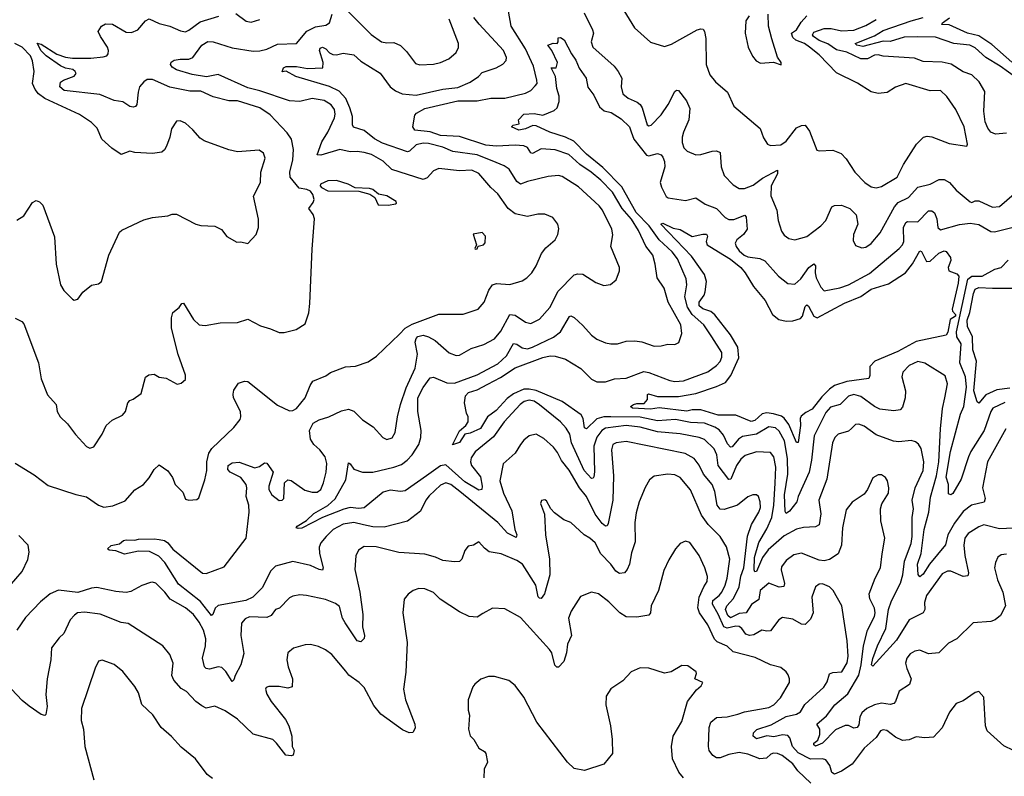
# Model space of a CAD drawing. Extents: x 1443846 to 1577407, y 839182 to 927291.
# Tile 182 of 256: x 1495391 to 1501062, y 880774 to 885133. Entities that reach past the tile are written whole.
import ezdxf

# ---------------------------------------------------------------- set-up
doc = ezdxf.new("R2010")
doc.units = 0

msp = doc.modelspace()

# ---------------------------------------------------------------- linework, layer by layer
at = {"layer": '0CON20XD'}
for points in [[(1501115, 882203.2), (1501035, 882198.8), (1500945, 882221.6), (1500915, 882210.7), (1500855, 882172.1), (1500835, 882145.8), (1500828.6, 882105), (1500834.3, 882045), (1500855.3, 881945), (1500851.7, 881928.3), (1500825, 881925.4), (1500755, 881954.7), (1500734.7, 881955.3), (1500705, 881940.4), (1500615, 881815.6), (1500602.7, 881775), (1500604.6, 881735.4), (1500595.6, 881715), (1500515, 881674.4), (1500441.5, 881558.5), (1500305, 881408.8), (1500296.7, 881415), (1500305, 881453.3), (1500331.7, 881525), (1500380, 881625), (1500394.9, 881735.1), (1500412.8, 881785), (1500465, 881885.8), (1500478.4, 881935), (1500487.2, 882012.8), (1500525.2, 882115), (1500530.7, 882155), (1500530.7, 882265), (1500538.6, 882315), (1500532.1, 882365), (1500549.4, 882435), (1500594.7, 882535), (1500598.6, 882585), (1500582.9, 882662.9), (1500567.7, 882687.7), (1500550.9, 882700.9), (1500525, 882707.9), (1500455, 882701.3), (1500424.7, 882704.7), (1500325, 882740.4), (1500255, 882790.4), (1500225, 882802.7), (1500205, 882801.1), (1500182, 882778), (1500165, 882762.2), (1500104.8, 882745.2), (1500085.4, 882725), (1500072.2, 882695), (1500039.4, 882485), (1499994.7, 882365), (1500006.4, 882285), (1499995, 882222.9), (1499975, 882211.5), (1499905, 882207.8), (1499865, 882197.7), (1499795, 882158.9), (1499702.5, 882077.5), (1499669.8, 882035), (1499635, 881954.5), (1499625, 881951.9), (1499622.3, 881962.3), (1499622.7, 882035), (1499648.5, 882121.5), (1499695, 882200), (1499723.3, 882265), (1499735.4, 882335), (1499741.9, 882461.9), (1499747, 882555), (1499734.1, 882614.1), (1499715, 882638.9), (1499635, 882643.7), (1499569, 882621), (1499545, 882600.8), (1499520.5, 882565), (1499487.5, 882485), (1499475, 882483.3), (1499414.3, 882565), (1499406, 882625), (1499390.8, 882660.8), (1499335, 882713.8), (1499305, 882725.2), (1499195, 882746.1), (1499065, 882758.5), (1498965, 882785.6), (1498885, 882794.8), (1498765, 882779), (1498744.2, 882765), (1498715, 882726.9), (1498697, 882675), (1498702.7, 882527.3), (1498698.8, 882498.8), (1498695, 882490.8), (1498685, 882488.9), (1498642.1, 882535), (1498568.5, 882695), (1498558.9, 882745), (1498539.2, 882779.2), (1498505, 882816.1), (1498384.5, 882914.5), (1498354.4, 882934.4), (1498325, 882940.2), (1498297.3, 882932.7), (1498273.4, 882916.6), (1498181.1, 882815), (1498120.2, 882729.8), (1498015, 882643.2), (1497991.2, 882608.8), (1497986.7, 882585), (1497993.5, 882565), (1498045, 882498.8), (1498054.6, 882445), (1498052.5, 882425), (1498035, 882422.6), (1497955, 882469.7), (1497845, 882567.8), (1497815, 882561.7), (1497735, 882505.4), (1497612.1, 882417.9), (1497585, 882414.6), (1497525, 882421.6), (1497485, 882411.5), (1497375, 882319.5), (1497345, 882316.1), (1497295, 882321.9), (1497257.2, 882312.8), (1497135.7, 882265), (1497015.9, 882204.1), (1496995, 882200.9), (1496984.3, 882205), (1496989.4, 882215), (1497042.2, 882247.8), (1497085, 882286.9), (1497166, 882334), (1497207.5, 882372.5), (1497269.3, 882480.7), (1497285, 882578.8), (1497295, 882573.8), (1497315, 882542.2), (1497366.1, 882526.1), (1497425, 882525.9), (1497545.7, 882555), (1497590, 882570), (1497622.7, 882595), (1497650.8, 882625), (1497689.5, 882685), (1497701.1, 882725), (1497703, 882765), (1497683.6, 882875), (1497684.5, 882955), (1497715, 883014.5), (1497755, 883069.5), (1497775, 883072.7), (1497850.9, 883040.9), (1497895, 883038.2), (1498025, 883085.8), (1498145, 883149.1), (1498194.5, 883195.5), (1498235, 883267.3), (1498255, 883263.8), (1498285, 883241.3), (1498315, 883236.7), (1498345, 883245.2), (1498466, 883304), (1498505.4, 883335), (1498557.4, 883422.6), (1498565, 883425.6), (1498585, 883416.9), (1498635, 883371.4), (1498684.2, 883315), (1498715, 883292), (1498765, 883270), (1498795, 883265.7), (1498835, 883264.4), (1498885, 883280), (1498933.2, 883283.2), (1498975, 883276.4), (1499045, 883252.5), (1499085, 883252.9), (1499125, 883262.9), (1499165, 883260.8), (1499186.9, 883273.1), (1499204.6, 883325.4), (1499199.1, 883375), (1499126, 883505), (1499102.5, 883585), (1499062.2, 883645), (1499052.1, 883725), (1499037.1, 883775), (1498997.6, 883827.6), (1498955, 883918.2), (1498915, 883982.7), (1498860.2, 884045), (1498805, 884139.4), (1498737.9, 884207.9), (1498681.9, 884255), (1498617.9, 884297.9), (1498553.1, 884355), (1498475, 884383.1), (1498395, 884388.2), (1498345, 884360.8), (1498335, 884365.6), (1498315, 884395.5), (1498295, 884405.5), (1498245, 884409.2), (1498136.7, 884403.3), (1498075, 884409.1), (1497925, 884459.4), (1497813.8, 884466.2), (1497755, 884486), (1497666.6, 884496.6), (1497656.2, 884515), (1497667.5, 884582.5), (1497675.8, 884594.2), (1497725, 884621.2), (1497915, 884664.6), (1498025.2, 884664.8), (1498105, 884680), (1498185, 884680.5), (1498305, 884708.8), (1498334.3, 884725), (1498359.4, 884750.6), (1498370.8, 884765), (1498370, 884785), (1498349.7, 884865), (1498304, 884964), (1498221.8, 885095), (1498196, 885235)], [(1498839.2, 885235), (1498932.9, 885085), (1499025, 885003.8), (1499105, 884978.8), (1499145, 884990.8), (1499294, 885075), (1499315, 885080.6), (1499327.4, 885077.4), (1499335.4, 885065.4), (1499343.8, 885025), (1499345.6, 884875), (1499365.6, 884815), (1499398.6, 884775), (1499468.6, 884715), (1499504.6, 884634.6), (1499655.4, 884505.4), (1499675, 884451.2), (1499698.8, 884415), (1499715, 884407.5), (1499775, 884411.5), (1499805, 884432.5), (1499865, 884509.4), (1499895, 884522.9), (1499915, 884524), (1499940.7, 884490.7), (1499981.7, 884381.7), (1499995, 884376.2), (1500075, 884380), (1500121.7, 884361.7), (1500150.5, 884330.5), (1500201.9, 884255), (1500258.6, 884195), (1500295, 884170.5), (1500325, 884163.8), (1500355, 884171.8), (1500445, 884225.7), (1500481.1, 884298.9), (1500556.9, 884415), (1500596.7, 884455), (1500618.8, 884461.2), (1500645, 884458.1), (1500745, 884419.4), (1500845.8, 884404.2), (1500850, 884415), (1500830.4, 884515), (1500783.8, 884615), (1500730.5, 884690.5), (1500695, 884724.2), (1500635, 884723.1), (1500495, 884764.5), (1500436.2, 884743.8), (1500386.6, 884713.4), (1500335, 884707.5), (1500295, 884717.8), (1500217.1, 884767.1), (1500095, 884827.3), (1499995, 884930), (1499941.1, 884975), (1499910.6, 884995), (1499861.8, 885015), (1499845, 885029.6), (1499837.3, 885055), (1499865.8, 885075), (1499892.1, 885117.9), (1499925, 885153.8)], [(1495365, 883413.8), (1495404.1, 883394.1), (1495415, 883380), (1495498.6, 883155), (1495514.4, 883064.4), (1495550.5, 882970.5), (1495601.2, 882915), (1495606, 882875), (1495623.8, 882845), (1495666.2, 882805), (1495712.1, 882742.1), (1495775, 882673.8), (1495795, 882663.8), (1495817.7, 882672.3), (1495866, 882745), (1495888.8, 882795), (1495924.2, 882825.8), (1495983.3, 882855), (1496000, 882875), (1496013.8, 882925), (1496025, 882938), (1496045, 882946), (1496090.5, 882979.5), (1496115, 883072.5), (1496135, 883087.5), (1496165, 883090), (1496195, 883072.5), (1496235, 883067.5), (1496297, 883033), (1496320.7, 883039.3), (1496345, 883060), (1496346.7, 883085), (1496303, 883203), (1496264.3, 883355.7), (1496264.4, 883415.6), (1496272, 883445), (1496308.8, 883475), (1496325, 883497.5), (1496335, 883500), (1496392, 883405), (1496425, 883374), (1496458.3, 883371.7), (1496545, 883386.9), (1496645, 883388.9), (1496705, 883407.1), (1496777.9, 883367.9), (1496835, 883352), (1496885, 883330), (1496915, 883330), (1496983, 883347), (1497035, 883380), (1497056.7, 883443.3), (1497061.7, 883498.3), (1497075, 883810), (1497088.9, 883985), (1497080.6, 884010.6), (1497056.9, 884045), (1497081.2, 884078.8), (1497086.4, 884096.4), (1497078.4, 884125), (1497065, 884143.8), (1497045, 884154.7), (1497001.2, 884161.2), (1496948.2, 884225), (1496947.1, 884255), (1496964.7, 884325), (1496968.9, 884385), (1496956.7, 884445), (1496930.7, 884480.7), (1496833.3, 884585), (1496773.3, 884625), (1496645, 884664.5), (1496594.6, 884664.6), (1496505, 884688.8), (1496435, 884721.5), (1496370.9, 884720.9), (1496255, 884744.4), (1496155, 884787.4), (1496125, 884788.2), (1496105.3, 884774.7), (1496081.8, 884745), (1496073.1, 884715), (1496066.5, 884643.5), (1496058.1, 884631.9), (1496045, 884627.7), (1496025, 884632.1), (1495985, 884659.1), (1495935, 884666.9), (1495851.5, 884701.5), (1495646.7, 884725), (1495622, 884745), (1495626.8, 884773.2), (1495643.3, 884785), (1495705, 884807.5), (1495716.6, 884823.4), (1495711.1, 884835), (1495697.1, 884845), (1495655, 884853.4), (1495625, 884866.7), (1495543.4, 884925), (1495515, 884953.6), (1495491.9, 884998.1), (1495515, 884990.6), (1495605, 884934.3), (1495655, 884916.2), (1495695, 884910.5), (1495801.4, 884911.4), (1495872.2, 884917.8), (1495892, 884925), (1495900, 884935), (1495902.9, 884955), (1495897.5, 884975), (1495856.2, 885035), (1495843.8, 885065), (1495862.1, 885095), (1495885, 885108.7), (1495925, 885106.2), (1496005, 885061.5), (1496035, 885057.8), (1496072, 885075), (1496115, 885126.2), (1496137.3, 885137.3), (1496195, 885110), (1496255, 885096), (1496317.9, 885067.9), (1496345, 885063.1), (1496365, 885071.5), (1496429.8, 885120.2), (1496538, 885152)], [(1497579.2, 883320.8), (1497611.8, 883355), (1497651.7, 883378.3), (1497805, 883436.9), (1497945.7, 883435.7), (1498031.2, 883465), (1498065.5, 883504.5), (1498092.7, 883575), (1498115, 883605.6), (1498136.4, 883613.6), (1498215, 883607.8), (1498285, 883628.6), (1498312, 883645), (1498340.8, 883675), (1498366.2, 883713.8), (1498395.6, 883785), (1498421.5, 883818.5), (1498475.7, 883865), (1498491.4, 883895), (1498497, 883927), (1498490, 883955), (1498462.4, 883992.4), (1498415, 884012.7), (1498375, 884013.1), (1498315, 883998.7), (1498245, 884014.7), (1498204.6, 884045), (1498145, 884129.5), (1498105, 884166.7), (1498035, 884247.3), (1497995, 884266), (1497925, 884262), (1497804.5, 884275.5), (1497775, 884261.9), (1497738.1, 884221.9), (1497715, 884212.1), (1497535, 884270.4), (1497485, 884317.3), (1497416.9, 884355), (1497375, 884368.2), (1497335, 884373.9), (1497295, 884370.9), (1497234.5, 884384.5), (1497125, 884352.3), (1497105, 884354), (1497130.6, 884429.4), (1497166.4, 884485), (1497203.7, 884566.3), (1497208.4, 884588.4), (1497203.2, 884615), (1497185, 884642.7), (1497145, 884666.8), (1497075, 884677.7), (1497005, 884661.1), (1496945, 884664.6), (1496775, 884723.3), (1496705, 884740), (1496535, 884817.5), (1496466.9, 884803.1), (1496385, 884816.1), (1496293.6, 884843.6), (1496268.8, 884858.8), (1496259.6, 884875), (1496262.8, 884887.2), (1496280.7, 884899.3), (1496315, 884905.8), (1496365, 884905.3), (1496388.1, 884915), (1496440.5, 884985), (1496475, 885006.2), (1496505, 885005.5), (1496615, 884971.2), (1496735, 884952), (1496775, 884952.7), (1496815, 884963.1), (1496875, 884991.5), (1496984.7, 884995.3), (1497045, 885066.7), (1497095, 885092.3), (1497155, 885101.1), (1497175, 885114.4), (1497191.2, 885165)], [(1496635, 885168.1), (1496695, 885124.4), (1496725, 885117.8), (1496775, 885133.3)], [(1497272.1, 885192.1), (1497415, 885048.1), (1497475, 885005.7), (1497505, 884999.4), (1497545, 885001.9), (1497585, 884982.9), (1497619.4, 884949.4), (1497670.3, 884880.3), (1497695, 884872.9), (1497775, 884875.7), (1497815, 884885.8), (1497862.1, 884907.9), (1497905, 884943.3), (1497917.9, 884972.1), (1497918.6, 884995), (1497864.5, 885135)], [(1498037.1, 885107.1), (1498007.5, 885145)], [(1498642.3, 885172.3), (1498691.1, 885075), (1498695.6, 885055), (1498683.3, 885005), (1498693.1, 884975), (1498814.5, 884865), (1498838.8, 884835), (1498858.8, 884795), (1498855.6, 884745), (1498865, 884706), (1498895, 884681.2), (1498948.3, 884658.3), (1498964.5, 884644.5), (1498975.5, 884625.5), (1499006, 884526), (1499015, 884521.2), (1499028, 884525), (1499085, 884584.6), (1499126.8, 884643.2), (1499165, 884718), (1499175, 884725.7), (1499185, 884724), (1499232.5, 884665), (1499250.5, 884620.5), (1499244.4, 884555), (1499214.3, 884485), (1499207.5, 884455), (1499206.2, 884425), (1499216.2, 884395), (1499235.8, 884375.8), (1499285, 884354), (1499315, 884355.8), (1499380, 884375), (1499405, 884377.5), (1499425, 884368), (1499431.8, 884285), (1499449.4, 884235), (1499500.7, 884180.7), (1499535, 884160.8), (1499565, 884159.2), (1499615, 884178.5), (1499670, 884220), (1499756.2, 884265), (1499755.3, 884245), (1499720, 884175), (1499717.5, 884117.5), (1499751.4, 884035), (1499759.4, 883975), (1499779.2, 883915), (1499795, 883891.2), (1499821.7, 883871.7), (1499855, 883864.3), (1499925, 883884.4), (1500005.2, 883944.8), (1500034.5, 883975), (1500068, 884055), (1500085, 884062.2), (1500125, 884063.3), (1500172.5, 884045), (1500208.2, 884008.2), (1500218.5, 883955), (1500193.6, 883895), (1500191.1, 883861.1), (1500205, 883831.4), (1500242.2, 883817.8), (1500265, 883822.7), (1500295, 883843.6), (1500347.5, 883905), (1500430, 884055), (1500450.8, 884079.2), (1500511.2, 884108.8), (1500565, 884166.9), (1500635, 884185.4), (1500687.8, 884212.2), (1500715, 884211.8), (1500745.7, 884195), (1500785, 884150.6), (1500865, 884084), (1500875, 884080), (1500895, 884089.2), (1500915, 884089.4), (1500995, 884052.5), (1501035, 884056.7), (1501119.8, 884130.2)], [(1499592.5, 885155), (1499573.3, 885125), (1499570, 885055), (1499586.7, 884975), (1499611.7, 884921.7), (1499632.5, 884895), (1499657, 884883), (1499733, 884887), (1499777, 884873), (1499776.2, 884885), (1499756.7, 884916.7), (1499722.9, 885022.9), (1499704.4, 885095), (1499701.4, 885165)], [(1501134.6, 884795), (1501039.1, 884865), (1500955.4, 884915), (1500895, 884971.3), (1500864.6, 884985.4), (1500771.2, 884995), (1500665, 885030.9), (1500563.9, 885033.9), (1500485, 885031.1), (1500405, 885007.8), (1500365, 885009.3), (1500248.2, 884978.2), (1500212.5, 884985), (1500204, 884995), (1500315, 885038.7), (1500365, 885069.3), (1500525, 885126.3), (1500595.2, 885144.8)], [(1501075, 882052.9), (1501045, 882049.2), (1501025, 882036.2), (1501010.8, 882005), (1501006.2, 881975), (1501024, 881905), (1501054.3, 881835), (1501070, 881755), (1501039.5, 881700.5), (1501010, 881675), (1500985.4, 881664.6), (1500882.4, 881657.6), (1500788, 881565), (1500740.2, 881539.8), (1500685, 881484.3), (1500625, 881480), (1500575, 881500.9), (1500546, 881494), (1500520.5, 881479.5), (1500500.5, 881455), (1500493.6, 881425), (1500500, 881395), (1500526.5, 881335), (1500517.1, 881302.9), (1500456.7, 881265), (1500435.6, 881205), (1500425, 881192.9), (1500405, 881187.3), (1500355, 881194.7), (1500315, 881186.3), (1500270.4, 881165), (1500241.2, 881138.8), (1500229.7, 881115), (1500225, 881070), (1500214.6, 881055.4), (1500195, 881050.6), (1500165, 881066), (1500145, 881067.3), (1500089, 881041), (1500015, 880964.2), (1499975, 880947.8), (1499964.7, 880954.7), (1499964.6, 880965), (1499988.5, 880981.5), (1500000.2, 881015), (1500000, 881045), (1499983.3, 881075), (1500037.4, 881122.6), (1500086.2, 881185), (1500161.7, 881248.3), (1500223.4, 881356.6), (1500238.6, 881415), (1500250.7, 881525), (1500273.6, 881616.4), (1500314.7, 881695), (1500318.5, 881715), (1500315, 881742.5), (1500287, 881797), (1500284.6, 881825), (1500318.5, 881915), (1500348.7, 881975), (1500358, 882055), (1500374.5, 882145), (1500351.5, 882245), (1500350, 882315), (1500357, 882343), (1500394.3, 882405), (1500397.8, 882435), (1500390, 882475), (1500378.8, 882495), (1500355, 882511.2), (1500335, 882511.2), (1500305.9, 882494.1), (1500274.2, 882425.8), (1500255, 882398.8), (1500186.6, 882353.4), (1500151.1, 882308.9), (1500130.9, 882205), (1500123.8, 882105), (1500105.6, 882055), (1500055, 882023.5), (1500025, 882015.4), (1499995, 882019.6), (1499895, 882058.5), (1499850.7, 882049.3), (1499805, 882016.7), (1499779.1, 881980.9), (1499777.3, 881962.7), (1499795.3, 881885), (1499792, 881868), (1499765, 881863.3), (1499705, 881885.6), (1499655.7, 881844.3), (1499647.4, 881792.6), (1499606.9, 881763.1), (1499575.3, 881714.7), (1499535, 881710.8), (1499485, 881686.5), (1499469.3, 881699.3), (1499456.6, 881735), (1499464.8, 881755), (1499501.7, 881798.3), (1499534.8, 881865), (1499544.1, 881925.9), (1499561.2, 881975), (1499582.2, 882157.8), (1499605.9, 882224.1), (1499647.8, 882295), (1499657.4, 882322.6), (1499656.9, 882355), (1499646.4, 882385), (1499635, 882394.3), (1499614.3, 882395.7), (1499585, 882384), (1499524.6, 882335.4), (1499449.1, 882310.9), (1499425, 882312.9), (1499408.9, 882335), (1499395.3, 882415.3), (1499379.2, 882455), (1499330, 882515), (1499305, 882565.7), (1499276.7, 882605), (1499223.6, 882633.6), (1498885, 882702.2), (1498826.7, 882695), (1498808.1, 882685), (1498799.3, 882655), (1498810.3, 882505), (1498806.8, 882365), (1498779.7, 882230.3), (1498775, 882217.5), (1498765, 882213.8), (1498745, 882230), (1498705, 882284.5), (1498655, 882386), (1498614.7, 882435), (1498555, 882538.1), (1498512.2, 882592.2), (1498489.2, 882639.2), (1498465, 882669.6), (1498409.8, 882719.8), (1498365, 882744.4), (1498325, 882734.3), (1498295, 882710), (1498275.3, 882684.7), (1498244.6, 882635.4), (1498176.5, 882573.5), (1498156.9, 882475), (1498176.9, 882405), (1498225, 882302.5), (1498243.4, 882195), (1498254.6, 882165), (1498250.6, 882149.4), (1498201.5, 882175), (1498145.6, 882235.6), (1497926.9, 882415), (1497875, 882454), (1497845, 882464.6), (1497815, 882451.8), (1497750.1, 882389.9), (1497730, 882365), (1497699.4, 882300.6), (1497625, 882242.9), (1497490.1, 882209.9), (1497425, 882210.9), (1497372.1, 882222.1), (1497315, 882235.7), (1497255, 882226.3), (1497196.4, 882195), (1497155.5, 882155), (1497125, 882118.6), (1497116, 882094), (1497118.1, 882058.1), (1497138.9, 881975), (1497135, 881962.2), (1497115, 881964.7), (1497065, 881987.8), (1496965, 882011.8), (1496865, 881984.7), (1496835, 881955.5), (1496789.1, 881860.9), (1496734.1, 881805.9), (1496693, 881787), (1496535, 881757.6), (1496517.2, 881742.8), (1496504.2, 881705.8), (1496495, 881700), (1496431.6, 881781.6), (1496305, 881881.2), (1496226.8, 882005), (1496191.5, 882041.5), (1496138.2, 882068.2), (1496075, 882071.5), (1495995, 882054), (1495945, 882071.9), (1495906.7, 882076.7), (1495897.5, 882085), (1495917.3, 882102.7), (1495966.6, 882113.4), (1495988, 882132), (1496005, 882136), (1496055, 882133.8), (1496075, 882140), (1496165, 882142.5), (1496195, 882138.6), (1496225, 882131.4), (1496245, 882119.4), (1496273.1, 882083.1), (1496443.8, 881943.8), (1496465, 881942.2), (1496568.8, 881981.2), (1496694.5, 882145.5), (1496712.8, 882295), (1496710, 882335), (1496695.3, 882385), (1496699.4, 882435), (1496694.7, 882455), (1496665.5, 882495.5), (1496603.5, 882525), (1496589.5, 882540.5), (1496591.8, 882565), (1496615, 882579.2), (1496655, 882583.1), (1496745, 882551.5), (1496771.3, 882558.7), (1496801.2, 882578.8), (1496815, 882578), (1496851.2, 882525), (1496825.7, 882445), (1496825.7, 882425), (1496842.9, 882395), (1496885, 882362.5), (1496902.5, 882365), (1496912, 882375), (1496916.2, 882463.8), (1496935, 882481.2), (1496955, 882478), (1497032.7, 882422.7), (1497075, 882410.4), (1497105, 882411.2), (1497124.7, 882425.3), (1497141.5, 882465), (1497156.2, 882525), (1497159.6, 882575), (1497151.1, 882615), (1497118.8, 882655), (1497085, 882684.5), (1497066.8, 882716.8), (1497060, 882765), (1497082.2, 882807.8), (1497115, 882827.9), (1497170.8, 882845), (1497245, 882879.6), (1497285, 882888.5), (1497315, 882877.1), (1497365, 882827.5), (1497427.6, 882787.6), (1497483.3, 882725), (1497505, 882714), (1497535.9, 882724.1), (1497553.8, 882755), (1497566.7, 882845), (1497584.6, 882915), (1497617.7, 883012.3), (1497669.1, 883125), (1497682.7, 883205), (1497668.6, 883275), (1497674.2, 883295), (1497685, 883306.5), (1497714.7, 883314.7), (1497745.2, 883305.2), (1497783.5, 883283.5), (1497865, 883213.8), (1497905, 883198.5), (1497925, 883200), (1497991.9, 883238.1), (1498065, 883261.8), (1498125, 883294.5), (1498162.4, 883337.6), (1498215, 883434.5), (1498245, 883429.6), (1498305, 883390), (1498335, 883382.2), (1498385, 883406.9), (1498445, 883474.4), (1498491.8, 883568.2), (1498585, 883661.9), (1498605, 883668.9), (1498635, 883666.5), (1498708.7, 883618.7), (1498755, 883601.4), (1498793, 883607), (1498825.8, 883634.2), (1498846.2, 883685), (1498846.2, 883705), (1498796.2, 883825), (1498806.9, 883893.1), (1498801.4, 883925), (1498747.9, 884035), (1498729.6, 884059.6), (1498608.8, 884168.8), (1498515, 884228.2), (1498495, 884234.4), (1498435, 884229.1), (1498315, 884201.2), (1498275, 884184.6), (1498255, 884199.6), (1498210.8, 884270.8), (1498181.4, 884291.4), (1498135, 884310.7), (1498025, 884353.1), (1497885, 884372.9), (1497827.2, 884397.2), (1497745, 884418.8), (1497715, 884420.6), (1497675, 884411.1), (1497635.8, 884374.2), (1497625, 884371.1), (1497480.6, 884420.6), (1497435, 884445.3), (1497375, 884493.5), (1497314.2, 884514.2), (1497307.6, 884527.6), (1497308.3, 884575), (1497293.2, 884625), (1497268.6, 884678.6), (1497231, 884721), (1497175, 884748.1), (1496981.2, 884805), (1496925.8, 884835.8), (1496903, 884833), (1496910.6, 884855), (1496925, 884862.9), (1496985, 884863.4), (1497048.1, 884851.9), (1497137.8, 884855), (1497139.6, 884885), (1497117.5, 884955), (1497122.2, 884967.8), (1497135, 884973.5), (1497154.4, 884965), (1497175, 884942.5), (1497195, 884931.8), (1497215, 884930), (1497255, 884940), (1497315, 884930.6), (1497355, 884893.8), (1497468.1, 884825), (1497525.5, 884745), (1497555, 884722.5), (1497594, 884705), (1497675, 884697.2), (1497828, 884732), (1497915, 884741.8), (1497985, 884773.2), (1498033.1, 884805), (1498055, 884828.1), (1498135, 884854.3), (1498173.4, 884876.6), (1498192.5, 884897.5), (1498195.7, 884915), (1498177.8, 884955), (1498037.1, 885107.1)], [(1501075, 884479.4), (1501012.4, 884472.4), (1500985.4, 884485.4), (1500967.3, 884507.3), (1500951.2, 884545), (1500944.5, 884605), (1500949.7, 884719.7), (1500917.1, 884775), (1500875, 884815.6), (1500825, 884832.5), (1500756.6, 884876.6), (1500705, 884888.2), (1500595, 884891.6), (1500545, 884910.4), (1500365, 884922), (1500335, 884930.4), (1500315, 884927.8), (1500275, 884907.6), (1500235, 884907.1), (1500155.5, 884945), (1500095, 884959.1), (1500045, 884993.6), (1499995, 885013.5), (1499964, 885035), (1499957.1, 885045), (1499965, 885060.5), (1500025, 885081.3), (1500065, 885081.8), (1500125, 885068.3), (1500195, 885072), (1500265, 885098.3), (1500325, 885133.4)], [(1501105, 884887.7), (1500990.2, 884990.2), (1500915, 885038.7), (1500850.4, 885055), (1500745, 885102.1), (1500702, 885105), (1500706.2, 885115), (1500747.4, 885142.6)], [(1501071.2, 882775), (1500965.5, 882585), (1500937.5, 882435), (1500952.7, 882375), (1500946.7, 882353.3), (1500873.9, 882336.1), (1500825, 882299.2), (1500775, 882231.3), (1500736.7, 882165), (1500723.4, 882106.6), (1500632.1, 881995), (1500595, 881938.5), (1500575, 881923.6), (1500565.9, 881935.9), (1500562.7, 881995), (1500582.6, 882057.4), (1500601.5, 882195), (1500628.4, 882295), (1500638.1, 882381.9), (1500671.2, 882505), (1500684.4, 882585), (1500694.3, 882775), (1500706.9, 882893.1), (1500720.4, 882955), (1500735.4, 883035), (1500721.1, 883081.1), (1500604.1, 883154.1), (1500565, 883163.8), (1500515, 883140), (1500477.2, 883102.8), (1500472.7, 883075), (1500493.1, 882995), (1500492.1, 882955), (1500475, 882900), (1500463.3, 882885), (1500425, 882878.9), (1500345, 882889.6), (1500315, 882903.8), (1500235, 882961.2), (1500195, 882973), (1500165, 882964.1), (1500116.9, 882915), (1500060.2, 882899.8), (1500035, 882868.8), (1499966.8, 882735), (1499952.6, 882595), (1499939, 882525), (1499875.8, 882385), (1499867.9, 882355), (1499825, 882300.4), (1499805, 882288), (1499799.3, 882299.3), (1499796.2, 882395), (1499815.4, 882514.6), (1499812.7, 882605), (1499795.8, 882705.8), (1499765, 882761.9), (1499745, 882781.6), (1499705, 882787.4), (1499635, 882744.3), (1499555, 882730.8), (1499531.9, 882715), (1499495, 882671.8), (1499485, 882669.6), (1499468.1, 882688.1), (1499445, 882739.5), (1499419.3, 882769.3), (1499395.8, 882785.8), (1499335, 882808.8), (1499255, 882812.7), (1499168.4, 882828.4), (1499065, 882822.3), (1498965, 882842.6), (1498795.4, 882844.6), (1498755, 882845.5), (1498715, 882832.9), (1498655, 882775.6), (1498645, 882781.2), (1498636.9, 882835), (1498625.2, 882855.2), (1498515, 882932.6), (1498365, 882995.9), (1498325, 883004.6), (1498295, 883003.2), (1498235, 882976.6), (1498198.9, 882951.1), (1498135, 882881.4), (1498085.2, 882844.8), (1498045, 882778.1), (1497985, 882750), (1497955, 882744), (1497925, 882697.3), (1497883.6, 882683.6), (1497925, 882764), (1497961.2, 882795), (1497973.8, 882815), (1497973.3, 882845), (1497964, 882865), (1497952.9, 882925), (1497958.2, 882965), (1497975.6, 882985), (1498025, 882999.7), (1498087.1, 883032.9), (1498159.5, 883070.5), (1498245, 883127.3), (1498405, 883186.5), (1498446.1, 883196.1), (1498475, 883194.7), (1498535, 883177.5), (1498623.1, 883123.1), (1498685, 883062.2), (1498715, 883046.4), (1498764.5, 883045.5), (1498817.3, 883062.7), (1498885, 883068), (1498985, 883105.3), (1499015, 883099.4), (1499135, 883053.3), (1499165, 883048.2), (1499215, 883051.3), (1499355, 883103.6), (1499405, 883140), (1499425, 883164), (1499435, 883187.5), (1499436, 883216), (1499376.9, 883305), (1499331.6, 883375), (1499265, 883434.7), (1499236.7, 883476.7), (1499222.6, 883535), (1499232.8, 883605), (1499229.7, 883639.7), (1499178.9, 883755), (1499149.8, 883795), (1499074.8, 883865), (1499016.1, 883945), (1498942.3, 884022.3), (1498860, 884170), (1498750.4, 884280.4), (1498655, 884357.8), (1498583, 884433), (1498535, 884456.7), (1498445, 884484), (1498365, 884521.5), (1498347.3, 884522.7), (1498305, 884504.6), (1498265, 884496), (1498223.3, 884515), (1498232.5, 884525), (1498268.3, 884531.7), (1498263.3, 884555), (1498295, 884587.3), (1498355, 884592.7), (1498405, 884581.8), (1498470.3, 884609.7), (1498487.1, 884625), (1498498.6, 884661.4), (1498498.4, 884691.6), (1498485, 884735.8), (1498478, 884805), (1498452.5, 884855), (1498481.2, 884855), (1498488.6, 884885), (1498456.7, 884955), (1498432.5, 884985), (1498463.6, 884996.4), (1498487.5, 884995), (1498493.3, 885005), (1498491.7, 885028.3), (1498505, 885030), (1498526.6, 885016.6), (1498569.4, 884935), (1498595, 884899.4), (1498613.4, 884853.4), (1498653.3, 884795), (1498663.6, 884743.6), (1498697.5, 884697.5), (1498731, 884631), (1498757.7, 884607.7), (1498797.6, 884597.6), (1498855, 884560.9), (1498904.2, 884515), (1498913.9, 884486.1), (1498928.7, 884445), (1499001.9, 884351.9), (1499015, 884348.2), (1499065, 884361.4), (1499085, 884353.1), (1499095, 884341.4), (1499105.2, 884315), (1499106.8, 884285), (1499080.9, 884195), (1499087.4, 884167.4), (1499115, 884114), (1499127, 884107), (1499225, 884091.4), (1499285, 884106.2), (1499340.1, 884070.1), (1499404.5, 884045), (1499455, 883993.8), (1499475, 883981.8), (1499505, 883982), (1499567.1, 884007.1), (1499575.4, 883995.4), (1499581.8, 883925), (1499559.5, 883895), (1499521.5, 883865), (1499512.3, 883845), (1499517.9, 883825), (1499535, 883800.9), (1499563.6, 883775), (1499585, 883765.4), (1499655, 883756.9), (1499683.6, 883743.6), (1499762.2, 883655), (1499815, 883613.1), (1499855, 883608.1), (1499890.9, 883639.1), (1499937.1, 883705), (1499965.5, 883725.5), (1499974.4, 883714.4), (1499972.6, 883675), (1499978.8, 883645), (1500005, 883591.4), (1500025, 883571.4), (1500115, 883586.8), (1500165, 883604.7), (1500285, 883670.3), (1500456.7, 883815), (1500475.2, 883834.8), (1500483.4, 883855), (1500482.4, 883935), (1500494.6, 883965), (1500505, 883970.4), (1500565, 883968.5), (1500625, 884032.2), (1500645, 884031.9), (1500659.7, 884019.7), (1500673.9, 883985), (1500680, 883935), (1500695, 883921.5), (1500805, 883952.6), (1500865, 883960.6), (1500915, 883953.2), (1500985, 883912), (1501005, 883910), (1501051.9, 883921.9), (1501215, 883962.2)], [(1495375, 883976.7), (1495415, 884003.3), (1495465, 884080), (1495485, 884090), (1495505, 884083.3), (1495525, 884063.3), (1495590.7, 883880.7), (1495600.8, 883725), (1495626.7, 883605), (1495645, 883572.5), (1495695, 883522.5), (1495705, 883517.5), (1495725, 883522.5), (1495755, 883562.5), (1495805, 883602.5), (1495845, 883610), (1495862.5, 883625), (1495904.3, 883775.7), (1495965, 883907.5), (1495979.3, 883920.7), (1496105, 883980), (1496155, 883993.3), (1496245, 884002.5), (1496268.3, 884011.7), (1496295, 884012.5), (1496405, 883953.8), (1496435, 883946.2), (1496515, 883943.3), (1496553.6, 883923.6), (1496584.1, 883884.1), (1496640.7, 883850.7), (1496665, 883853.3), (1496705, 883843.8), (1496753.3, 883895), (1496766, 883935), (1496765.9, 883984.1), (1496738, 884115), (1496778.5, 884195), (1496779.2, 884255), (1496804.2, 884335), (1496795, 884363.3), (1496770.7, 884380.7), (1496645, 884370.8), (1496595, 884383.1), (1496452.5, 884435), (1496430.5, 884450.5), (1496387.3, 884497.3), (1496345, 884535.7), (1496315, 884550), (1496295, 884548.8), (1496265.7, 884504.3), (1496256, 884455), (1496235.6, 884404.4), (1496225, 884383.3), (1496210, 884370), (1496155, 884361.8), (1496055, 884366.7), (1496025, 884374.4), (1495975, 884356.2), (1495922.1, 884392.1), (1495864.6, 884444.6), (1495837.6, 884507.6), (1495805, 884540), (1495735, 884585.6), (1495535, 884677.8), (1495499.4, 884705), (1495480.1, 884730.1), (1495464.8, 884765), (1495474.7, 884835), (1495465.3, 884895), (1495453.2, 884925), (1495404.4, 884975), (1495362.5, 884995)], [(1497515, 884064.7), (1497555, 884071.4), (1497561.2, 884075), (1497558.8, 884085), (1497505, 884118.6), (1497457.5, 884127.5), (1497425, 884153.3), (1497405, 884160), (1497323.6, 884163.6), (1497282.5, 884185), (1497215.5, 884205.5), (1497165, 884204), (1497123.8, 884185), (1497122, 884175), (1497128.8, 884165), (1497165, 884147.1), (1497343.9, 884143.9), (1497407.5, 884127.5), (1497437.3, 884107.3), (1497455.7, 884065.7), (1497515, 884064.7)], [(1499875, 882696.2), (1499865, 882697.1), (1499820.2, 882800.2), (1499795, 882837.1), (1499779, 882849), (1499732.6, 882862.6), (1499695, 882866.9), (1499667.6, 882862.4), (1499625, 882824.1), (1499605, 882818.1), (1499515, 882853.6), (1499415, 882854.5), (1499315, 882884.8), (1499265.2, 882884.8), (1499233.1, 882876.9), (1499075, 882896.2), (1499025, 882889), (1498921.2, 882895), (1498910, 882905), (1498926.7, 882915), (1498945, 882921.1), (1498988.1, 882921.9), (1499008, 882945), (1499006.7, 882973.3), (1499013.1, 882976.9), (1499065, 882962.5), (1499185, 882961.9), (1499285, 882979.2), (1499405, 883019.6), (1499457, 883043), (1499487.8, 883082.2), (1499533.7, 883185), (1499528.2, 883245), (1499485, 883316.7), (1499395, 883431.8), (1499371.1, 883451.1), (1499325, 883467.4), (1499305, 883483.3), (1499304.4, 883505.6), (1499333.7, 883546.3), (1499339.2, 883565), (1499346.8, 883625), (1499334.8, 883665), (1499260.1, 883770.1), (1499084.5, 883955.5), (1499095, 883960.6), (1499155, 883932.3), (1499195, 883924.6), (1499265, 883882.7), (1499325, 883897.8), (1499347.3, 883897.3), (1499351.8, 883885), (1499344.5, 883854.5), (1499350.8, 883835), (1499415.9, 883795.9), (1499485, 883753), (1499544.2, 883705), (1499569.1, 883675), (1499617.7, 883595), (1499685.6, 883515.6), (1499727.5, 883435), (1499762.7, 883405), (1499805, 883394.8), (1499845, 883398.3), (1499888.5, 883411.5), (1499898.9, 883425), (1499915, 883480.6), (1499925, 883490.6), (1499935, 883482.9), (1499964.2, 883424.2), (1499985, 883414.8), (1500141.2, 883498.8), (1500235, 883537), (1500295, 883580.4), (1500395, 883611.1), (1500493.2, 883675), (1500533.5, 883726.5), (1500575, 883800.8), (1500585, 883798), (1500615, 883738.6), (1500635, 883740.6), (1500685, 883787.1), (1500715, 883800), (1500727, 883797), (1500753, 883763), (1500753.8, 883745), (1500738.6, 883705), (1500742.5, 883685), (1500788.4, 883668.4), (1500799.7, 883655), (1500796.3, 883615), (1500762.6, 883465), (1500763.9, 883453.9), (1500780.4, 883435), (1500780.5, 883425), (1500751.3, 883405), (1500736.9, 883333.1), (1500726.8, 883315), (1500555, 883279), (1500448.7, 883221.3), (1500315.6, 883165), (1500288.5, 883135), (1500287.9, 883082.1), (1500281.2, 883065), (1500155, 883048.1), (1500085, 883024.7), (1500055, 883004.6), (1500010.9, 882959.1), (1499955, 882889.5), (1499919.9, 882870.1), (1499891.9, 882848.1), (1499885.9, 882835), (1499887.4, 882795), (1499875, 882696.2)], [(1498015, 883810), (1498025, 883813.3), (1498032.5, 883827.5), (1498062.5, 883835), (1498072.3, 883847.7), (1498074.2, 883885), (1498055, 883906.2), (1498003, 883897), (1498022.5, 883835), (1498012.5, 883815), (1498015, 883810)], [(1501065, 882927.5), (1500995.7, 882894.3), (1500983.8, 882875), (1500947.1, 882765), (1500868.9, 882645), (1500855.8, 882615), (1500813.8, 882485), (1500765, 882402.5), (1500755, 882396), (1500741.7, 882401.7), (1500740.5, 882455), (1500727.4, 882497.4), (1500751.8, 882645), (1500810.6, 882859.4), (1500830, 882905), (1500843.7, 883015), (1500837.9, 883075), (1500806.2, 883155), (1500813.3, 883265), (1500788.8, 883305), (1500786.4, 883335), (1500852.8, 883637.2), (1500875, 883654.4), (1500935, 883654.8), (1501007.5, 883695), (1501045, 883704.4), (1501085, 883746.5)], [(1501095, 883010.3), (1501019.2, 883000.8), (1500955, 882971.1), (1500915, 882923.8), (1500905, 882930.8), (1500887.4, 882995), (1500901.9, 883165), (1500881.1, 883231.1), (1500879.5, 883305), (1500850, 883365), (1500847.7, 883402.3), (1500864.2, 883445), (1500884.9, 883555.1), (1500895, 883580.9), (1500915, 883589.3), (1500995, 883586.2), (1501173.3, 883585)], [(1495365, 882576.9), (1495475, 882511.4), (1495555, 882449.4), (1495715, 882396.5), (1495775, 882383.5), (1495845, 882335.6), (1495875, 882324.5), (1495927.8, 882332.2), (1495998.5, 882361.5), (1496055, 882424), (1496104.4, 882455.6), (1496136.9, 882493.1), (1496165, 882542), (1496195, 882568), (1496245, 882533.8), (1496270.8, 882495), (1496286, 882455), (1496331.2, 882411.2), (1496345, 882370), (1496365, 882363.8), (1496411.7, 882368.3), (1496422.5, 882377.5), (1496457.9, 882482.1), (1496468.5, 882535), (1496469.6, 882585), (1496480.9, 882635), (1496498, 882662), (1496625, 882782.5), (1496660.2, 882829.8), (1496665.5, 882845), (1496663.6, 882875), (1496623.3, 882955), (1496621.1, 882975), (1496625, 882997.5), (1496651.7, 883038.3), (1496685, 883050), (1496705, 883048), (1496875, 882912.5), (1496945, 882880), (1496965, 882881.4), (1496985, 882893.1), (1497034.4, 882955), (1497063.1, 883025), (1497080.2, 883049.8), (1497155, 883081.4), (1497180.2, 883099.8), (1497267.6, 883132.4), (1497325, 883135.7), (1497397.9, 883162.1), (1497445.9, 883194.1), (1497579.2, 883320.8)], [(1501115, 880922.9), (1501059.3, 880949.3), (1500964.2, 881035), (1500954.3, 881065), (1500945, 881230), (1500915, 881262.5), (1500895, 881256.7), (1500825, 881208.8), (1500785, 881193.3), (1500746.8, 881143.2), (1500705, 881052), (1500655, 880999.2), (1500605, 880995.7), (1500555, 881001.1), (1500515, 880983.8), (1500475, 880980.8), (1500435, 880999.3), (1500385, 881037.3), (1500365, 881042.2), (1500350, 881035), (1500325, 880997.1), (1500255, 880936.4), (1500186.6, 880843.4), (1500125, 880803.3), (1500085, 880786.7), (1500068.8, 880795), (1500056.9, 880835), (1500035, 880868.9), (1500015, 880874.7), (1499945, 880873.3), (1499875, 880909.5), (1499841.9, 880945), (1499827.7, 880995), (1499815, 881008.5), (1499785, 881013), (1499735, 881000.3), (1499695, 881006.3), (1499635, 880988.8), (1499615.2, 881005), (1499618.5, 881025), (1499637.1, 881042.9), (1499718.9, 881071.1), (1499805, 881117.5), (1499865, 881132.6), (1499888.8, 881145), (1499912.5, 881187.5), (1500022, 881288), (1500042.5, 881317.5), (1500056, 881364), (1500075, 881371.6), (1500125.7, 881375), (1500157.5, 881427.5), (1500162.9, 881465), (1500156.7, 881555), (1500125.6, 881755), (1500075.6, 881845), (1500055, 881865.6), (1500015, 881882.2), (1499995, 881880), (1499974.6, 881865.4), (1499954.5, 881805.5), (1499962.2, 881715), (1499945, 881678), (1499915, 881648.6), (1499895, 881650.6), (1499845, 881678.5), (1499785, 881689.4), (1499764.1, 881675.9), (1499715, 881612.5), (1499695, 881609.5), (1499665, 881616.5), (1499620.4, 881589.6), (1499595, 881584.8), (1499572.9, 881592.9), (1499550.3, 881625), (1499535, 881636.2), (1499515, 881639.2), (1499465, 881627.3), (1499446.3, 881635), (1499415, 881707.1), (1499380.9, 881765), (1499384, 881786), (1499420.5, 881815), (1499435.2, 881835), (1499455, 881875.6), (1499465.7, 881915.7), (1499481.2, 882025), (1499462.5, 882095), (1499426.5, 882155), (1499357.3, 882225), (1499317.8, 882277.8), (1499254.8, 882424.8), (1499195, 882494.5), (1499165, 882510.8), (1499125, 882514.6), (1499045, 882503.3), (1499018.6, 882481.4), (1498993.3, 882436.7), (1498958.5, 882355), (1498942.2, 882292.2), (1498933.6, 882235), (1498936.4, 882125), (1498915, 882061.2), (1498903.3, 881995), (1498890, 881965), (1498873.9, 881946.1), (1498845, 881941.2), (1498825.2, 881955.2), (1498795.4, 881995.4), (1498738, 882055), (1498705, 882119.5), (1498675, 882145.6), (1498642, 882165), (1498565, 882236), (1498525, 882250.8), (1498472.2, 882292.2), (1498451.2, 882315), (1498425, 882360), (1498415, 882366.7), (1498397, 882363), (1498390, 882345), (1498414.3, 882284.3), (1498418.6, 882165), (1498442.9, 882025), (1498444.7, 881935.3), (1498413.2, 881825), (1498395, 881798.9), (1498385, 881799.4), (1498378, 881808), (1498363.6, 881875), (1498286.1, 881995), (1498255, 882017.6), (1498165, 882055.6), (1498095, 882067.5), (1498067.4, 882087.4), (1498035, 882123.8), (1498005, 882106.2), (1497975, 882100), (1497954.3, 882075), (1497938.1, 882025), (1497925, 882011.4), (1497895, 882008.9), (1497827.6, 882017.6), (1497785, 882036.4), (1497723.8, 882053.8), (1497575, 882063.3), (1497444.6, 882095.4), (1497375, 882097.8), (1497342.6, 882077.4), (1497326.8, 882043.2), (1497321.9, 881965), (1497350.9, 881835), (1497366.9, 881705), (1497364.6, 881634.6), (1497377.1, 881585), (1497375, 881567.5), (1497355, 881548.8), (1497334.3, 881555), (1497265, 881656.9), (1497250.4, 881685), (1497232.5, 881752.5), (1497209.6, 881769.6), (1497152, 881792), (1497043.8, 881816.2), (1497005, 881819.4), (1496965, 881812), (1496945, 881801.2), (1496887.5, 881742.5), (1496865, 881733.8), (1496839.3, 881700.7), (1496815, 881688.9), (1496715, 881692.2), (1496689.8, 881680.2), (1496668.9, 881655), (1496664.1, 881585), (1496682.1, 881482.1), (1496665.2, 881415), (1496632, 881355), (1496625, 881330), (1496615, 881320), (1496577.8, 881377.8), (1496555, 881401.1), (1496535, 881403.6), (1496485, 881390.4), (1496465, 881394.5), (1496455, 881404.3), (1496443.3, 881455), (1496461.2, 881525), (1496463.6, 881565), (1496448.9, 881615), (1496425, 881661.1), (1496391.2, 881705), (1496345, 881744.6), (1496256.9, 881795), (1496226.9, 881835), (1496175, 881885.7), (1496155, 881892.9), (1496145, 881890), (1496095, 881873.1), (1496031.9, 881838.1), (1496005, 881833.1), (1495945, 881838.9), (1495835, 881861.2), (1495805, 881857.8), (1495725, 881832.5), (1495615, 881846.7), (1495565.7, 881824.3), (1495511.5, 881778.5), (1495425, 881689.4), (1495374.3, 881615.7)], [(1495331.2, 881868.8), (1495406, 881954), (1495437.5, 882022.5), (1495445.8, 882065.8), (1495438.9, 882105), (1495385, 882161.6)], [(1499527.4, 881132.6), (1499565, 881144.6), (1499705, 881170), (1499734.6, 881185), (1499773.6, 881225), (1499824.4, 881315), (1499825.8, 881335), (1499817.9, 881357.9), (1499805.7, 881375.7), (1499775, 881400), (1499715, 881416.4), (1499628.1, 881458.1), (1499500.3, 881490.3), (1499465, 881523.5), (1499409.1, 881549.1), (1499393.4, 881563.4), (1499355, 881646.9), (1499307.3, 881715), (1499297.6, 881745), (1499305.3, 881805), (1499331.1, 881865), (1499351.2, 881895), (1499352.9, 881925), (1499338.2, 881975), (1499304.5, 882045), (1499250.9, 882120.9), (1499225, 882128.8), (1499195, 882114), (1499169.2, 882085), (1499129.1, 882020.9), (1499100.7, 881959.3), (1499070, 881845), (1499028, 881755), (1499024.4, 881715), (1499015, 881701.4), (1498945, 881690.9), (1498885, 881691.5), (1498848, 881715), (1498785, 881778), (1498725, 881824), (1498685, 881833.8), (1498620.3, 881809.7), (1498568, 881725), (1498552.5, 881685), (1498568.8, 881585), (1498545.5, 881534.5), (1498540.8, 881485), (1498525, 881436), (1498495, 881403.1), (1498485, 881403.1), (1498474.1, 881414.1), (1498456.1, 881485), (1498442.9, 881505), (1498275, 881689.2), (1498185, 881739.4), (1498115, 881741.4), (1498057.8, 881712.2), (1498025, 881691.4), (1497980, 881695), (1497925, 881721.4), (1497813.4, 881793.4), (1497775, 881831.9), (1497725, 881853.1), (1497690, 881855), (1497656.4, 881843.6), (1497627.9, 881822.1), (1497606.2, 881795), (1497597.5, 881715), (1497622.5, 881545), (1497614.3, 881374.3), (1497601.4, 881275), (1497613.1, 881215), (1497666, 881075), (1497668.3, 881051.7), (1497655, 881026.7), (1497635, 881023.3), (1497595, 881042), (1497471.7, 881131.7), (1497431.2, 881181.2), (1497374.5, 881284.5), (1497346.2, 881315), (1497286.8, 881356.8), (1497268.9, 881378.9), (1497188.8, 881475), (1497152.7, 881502.7), (1497112.3, 881522.3), (1497065, 881532.5), (1497035, 881532), (1496968.3, 881511.7), (1496936.2, 881485), (1496930, 881445), (1496936.9, 881405), (1496961.4, 881335), (1496960.7, 881289.3), (1496935, 881280.8), (1496885, 881290.8), (1496825, 881292), (1496810, 881285), (1496806.2, 881275), (1496815, 881247.5), (1496840, 881205), (1496921.4, 881101.4), (1496941.9, 881065), (1496958.9, 881005), (1496960, 880945), (1496971.7, 880921.7), (1496966.2, 880895), (1496955, 880890.8), (1496923.3, 880895), (1496870.8, 880965), (1496848.8, 880985), (1496735, 881015.6), (1496645, 881103.3), (1496575, 881150.8), (1496515, 881176.9), (1496465, 881165.8), (1496439.1, 881179.1), (1496405, 881204.4), (1496351.3, 881261.3), (1496320.1, 881280.1), (1496277.9, 881327.9), (1496267.8, 881355), (1496274.2, 881425), (1496255.5, 881475.5), (1496214.5, 881524.5), (1496015, 881653.1), (1495975, 881660.6), (1495855, 881707.7), (1495765, 881719.5), (1495724.5, 881715.5), (1495707.4, 881702.6), (1495682.5, 881675), (1495645, 881596.2), (1495618.5, 881571.5), (1495575, 881513.3), (1495570, 881445), (1495548.8, 881335), (1495541.5, 881245), (1495548.2, 881175), (1495541.2, 881128.8), (1495535, 881123.8), (1495515, 881129.2), (1495445, 881178.1), (1495405, 881209.5), (1495343.1, 881275)], [(1496501.1, 880761.1), (1496471.2, 880785), (1496404.2, 880875), (1496321.2, 880941.2), (1496265, 881002.5), (1496205, 881054.3), (1496158.1, 881128.1), (1496095, 881188), (1496074.3, 881255), (1496055, 881291.2), (1495985, 881378), (1495935, 881417.5), (1495865, 881443.3), (1495845, 881436.7), (1495825, 881397.5), (1495746.2, 881165), (1495744.2, 881095), (1495757.5, 881045), (1495766.9, 880945), (1495817.5, 880752.5)], [(1499215, 880764), (1499186.8, 880796.8), (1499151.9, 880875), (1499144.4, 880945), (1499154.4, 881005), (1499205, 881088.8), (1499237.1, 881205), (1499288.8, 881271.2), (1499316.7, 881295), (1499326.7, 881315), (1499280, 881335), (1499290, 881365), (1499286.7, 881375), (1499239.5, 881409.5), (1499205, 881411.2), (1499144.2, 881375.8), (1499105, 881368.6), (1499015, 881396.9), (1498965, 881399.2), (1498913.3, 881375), (1498865, 881323.3), (1498795, 881276.7), (1498768.8, 881235), (1498766.2, 881185), (1498794.2, 881065), (1498804.2, 880985), (1498806, 880905), (1498755.8, 880844.2), (1498645, 880808), (1498585, 880819.2), (1498545.8, 880855), (1498370, 881085), (1498295, 881230), (1498245, 881296.2), (1498207.5, 881325), (1498125, 881348.8), (1498090.7, 881349.3), (1498046.4, 881333.6), (1498012.5, 881305), (1498001.7, 881288.3), (1497973.8, 881215), (1497973.8, 881155), (1497981.2, 881125), (1497976.7, 881045), (1497986.4, 881006.4), (1498005.8, 880985.8), (1498035, 880936.7), (1498067.3, 880917.3), (1498076.2, 880905), (1498085.7, 880855), (1498065.8, 880814.2), (1498064.3, 880765.7)], [(1499947.8, 880735), (1499872.2, 880805), (1499843.5, 880845), (1499783.6, 880893.6), (1499755, 880905.4), (1499732.9, 880907.1), (1499718.2, 880901.8), (1499691.8, 880878.2), (1499655, 880875.2), (1499585, 880901.8), (1499535, 880911.5), (1499475, 880899.7), (1499425, 880880.8), (1499405, 880880.7), (1499383.1, 880893.1), (1499363, 880923), (1499357.7, 880945), (1499361.8, 881055), (1499372.7, 881085), (1499405, 881112.1), (1499465, 881116.8), (1499527.4, 881132.6)]]:
    msp.add_lwpolyline(points, dxfattribs=at)

doc.saveas('drawing.dxf')
